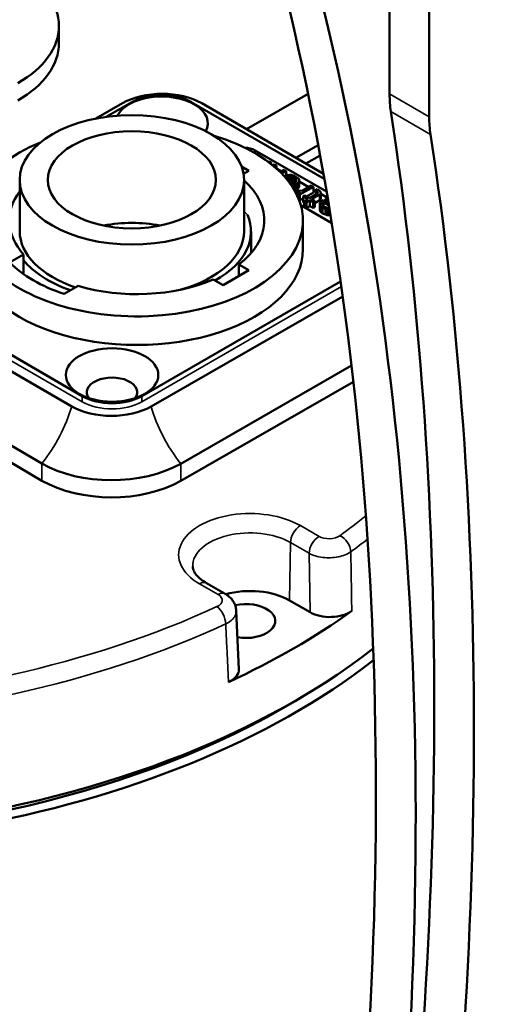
# Model space of a CAD drawing. Header units: millimetres. Extents: x 30 to 1646, y 30 to 1265.
# Tile 122 of 137: x 1194 to 1227, y 1043 to 1113. Entities that reach past the tile are written whole.
import ezdxf

# ---------------------------------------------------------------- set-up
doc = ezdxf.new("R2010")
doc.units = ezdxf.units.MM
doc.header["$LTSCALE"] = 6
doc.layers.add('Visible (ISO)', color=7, linetype='Continuous', lineweight=50)
doc.layers.add('Visible Narrow (ISO)', color=7, linetype='Continuous', lineweight=35)

msp = doc.modelspace()

# ---------------------------------------------------------------- linework, layer by layer
at = {"layer": 'Visible (ISO)'}
for p, q in [((1220.2019, 1124.517), (1220.2019, 1108.0337)), ((1223.0303, 1106.4007), (1223.0303, 1122.884)), ((1196.6143, 1112.8819), (1196.6143, 1111.6572)), ((1209.9928, 1105.5188), (1214.3868, 1108.0435)), ((1201.1549, 1107.372), (1199.2424, 1106.2731)), ((1199.9887, 1106.3966), (1201.8171, 1107.4522)), ((1206.0598, 1107.4522), (1215.5443, 1101.9764)), ((1215.4808, 1102.3351), (1206.8117, 1107.3642)), ((1215.7023, 1101.0686), (1210.6206, 1104.0025)), ((1215.1062, 1104.3841), (1213.5199, 1103.4727)), ((1210.8346, 1103.6691), (1210.874, 1103.6521)), ((1210.874, 1103.6521), (1210.9145, 1103.6192)), ((1211.6106, 1103.2269), (1211.5432, 1103.1879)), ((1211.7579, 1103.1418), (1211.6106, 1103.2269)), ((1211.6704, 1103.0913), (1211.7579, 1103.1418)), ((1211.7579, 1103.0226), (1211.7579, 1103.1418)), ((1215.2434, 1103.6465), (1214.227, 1103.0625)), ((1210.161, 1102.5533), (1209.6459, 1102.8507)), ((1209.7817, 1102.3343), (1210.161, 1102.5533)), ((1211.9936, 1103.0057), (1211.8683, 1102.9334)), ((1211.9885, 1102.8327), (1212.1409, 1102.9207)), ((1212.1409, 1102.9207), (1211.9936, 1103.0057)), ((1212.1409, 1102.6991), (1212.1409, 1102.9207)), ((1212.4945, 1102.5124), (1212.1409, 1102.7166)), ((1212.6712, 1102.6145), (1212.3983, 1102.4569)), ((1212.5056, 1102.3488), (1212.8185, 1102.5294)), ((1212.8185, 1102.5294), (1212.6712, 1102.6145)), ((1212.8185, 1102.2104), (1212.8185, 1102.5294)), ((1193.8171, 1101.9001), (1193.8171, 1098.2258)), ((1209.8171, 1101.9001), (1209.8171, 1098.2258)), ((1212.678, 1102.1648), (1212.9025, 1102.2377)), ((1212.7709, 1102.0597), (1212.7803, 1102.0651)), ((1212.9301, 1102.1176), (1212.7803, 1102.0651)), ((1212.7803, 1102.0488), (1212.7803, 1102.0651)), ((1212.9585, 1102.2445), (1212.8185, 1102.3253)), ((1212.9025, 1102.2377), (1213.0517, 1102.2558)), ((1213.0793, 1102.1357), (1212.9301, 1102.1176)), ((1212.9301, 1101.8684), (1212.9301, 1102.1176)), ((1213.0428, 1101.723), (1213.0793, 1101.7274)), ((1213.0517, 1102.2558), (1213.1708, 1102.2565)), ((1213.1984, 1102.1364), (1213.0793, 1102.1357)), ((1213.0793, 1101.7274), (1213.0793, 1102.1357)), ((1213.0793, 1101.7274), (1213.1984, 1101.7281)), ((1213.1708, 1102.2565), (1213.2599, 1102.2399)), ((1213.3464, 1102.0857), (1213.1984, 1102.1364)), ((1213.1984, 1101.7281), (1213.1984, 1102.1364)), ((1213.1984, 1101.7281), (1213.3464, 1101.6775)), ((1213.2599, 1102.2399), (1213.4078, 1102.1892)), ((1213.4285, 1101.6909), (1213.3081, 1101.6214)), ((1213.3464, 1102.0857), (1213.4642, 1102.0177)), ((1213.3464, 1101.6775), (1213.3464, 1102.0857)), ((1213.3464, 1101.6775), (1213.3758, 1101.6605)), ((1213.6435, 1102.0531), (1213.4078, 1102.1892)), ((1213.4285, 1101.6909), (1213.5194, 1101.7774)), ((1213.552, 1101.9323), (1213.4642, 1102.0177)), ((1213.4642, 1101.7249), (1213.4642, 1102.0177)), ((1213.5194, 1101.7774), (1213.5507, 1101.8635)), ((1213.5507, 1101.8635), (1213.552, 1101.9323)), ((1213.7275, 1101.7614), (1213.5758, 1101.6058)), ((1213.6435, 1102.0531), (1213.7313, 1101.9677)), ((1213.7588, 1101.8476), (1213.7275, 1101.7614)), ((1213.7275, 1101.3532), (1213.7275, 1101.7614)), ((1213.7313, 1101.9677), (1213.7601, 1101.9163)), ((1213.7601, 1101.9163), (1213.7588, 1101.8476)), ((1213.7588, 1101.4393), (1213.7588, 1101.8476)), ((1213.7601, 1101.5081), (1213.7601, 1101.9163)), ((1214.439, 1101.3897), (1213.7601, 1101.7817)), ((1213.155, 1101.5685), (1213.1583, 1101.5689)), ((1213.1583, 1101.5689), (1213.3081, 1101.6214)), ((1213.3056, 1101.4838), (1213.2284, 1101.4612)), ((1213.4554, 1101.5363), (1213.3056, 1101.4838)), ((1213.3056, 1101.3421), (1213.3056, 1101.4838)), ((1213.4203, 1101.2439), (1213.38, 1101.2206)), ((1213.4203, 1101.2439), (1213.6272, 1101.1592)), ((1213.4554, 1101.5363), (1213.5758, 1101.6058)), ((1213.4554, 1101.2295), (1213.4554, 1101.5363)), ((1213.5658, 1101.0557), (1213.4569, 1101.0866)), ((1213.5582, 1101.1874), (1213.5758, 1101.1976)), ((1213.7143, 1101.0394), (1213.5658, 1101.0557)), ((1213.5658, 1100.879), (1213.5658, 1101.0557)), ((1213.5758, 1101.1976), (1213.5758, 1101.6058)), ((1213.5758, 1101.1976), (1213.7275, 1101.3532)), ((1213.6272, 1101.1592), (1213.8052, 1101.1259)), ((1213.8334, 1101.0401), (1213.6529, 1100.9359)), ((1213.8334, 1101.0401), (1213.7143, 1101.0394)), ((1213.7143, 1100.9714), (1213.7143, 1101.0394)), ((1213.7275, 1101.3532), (1213.7588, 1101.4393)), ((1213.7588, 1101.4393), (1213.7601, 1101.5081)), ((1213.8002, 1100.8508), (1214.7631, 1101.4068)), ((1213.8052, 1101.1259), (1214.014, 1101.1444)), ((1214.6158, 1101.4918), (1214.014, 1101.1444)), ((1214.2741, 1100.7162), (1214.7631, 1100.9985)), ((1214.7631, 1101.4068), (1214.6158, 1101.4918)), ((1214.7631, 1100.9985), (1214.7631, 1101.4068)), ((1214.9374, 1101.102), (1214.7631, 1101.2026)), ((1215.0577, 1101.2367), (1214.9374, 1101.1672)), ((1215.0546, 1101.0647), (1214.9374, 1101.1672)), ((1214.9374, 1100.861), (1214.9374, 1101.1672)), ((1215.022, 1100.9098), (1215.0828, 1100.979)), ((1215.0546, 1100.9469), (1215.0546, 1101.0647)), ((1215.0828, 1100.979), (1215.0546, 1101.0647)), ((1215.0577, 1101.2367), (1215.2044, 1101.1172)), ((1215.2044, 1101.1172), (1215.2627, 1101.0488)), ((1215.2909, 1100.963), (1215.2295, 1100.8595)), ((1215.2627, 1101.0488), (1215.2909, 1100.963)), ((1215.2909, 1100.5548), (1215.2909, 1100.963)), ((1213.6529, 1100.9359), (1213.8002, 1100.8508)), ((1213.6529, 1100.6928), (1213.6529, 1100.9359)), ((1213.7422, 1100.4761), (1213.8002, 1100.4426)), ((1213.8002, 1100.4426), (1213.8002, 1100.8508)), ((1213.8002, 1100.4426), (1214.0359, 1100.5787)), ((1214.1563, 1100.7842), (1214.0359, 1100.7148)), ((1214.0359, 1100.7148), (1214.36, 1100.5276)), ((1214.0359, 1100.3065), (1214.0359, 1100.7148)), ((1214.0359, 1100.3065), (1214.1193, 1100.2584)), ((1214.36, 1100.5276), (1214.1193, 1100.3887)), ((1214.1193, 1100.3887), (1214.2666, 1100.3036)), ((1214.1193, 1099.9804), (1214.1193, 1100.3887)), ((1214.4804, 1100.5971), (1214.1563, 1100.7842)), ((1214.2666, 1100.3036), (1214.5073, 1100.4426)), ((1214.2666, 1099.8954), (1214.2666, 1100.3036)), ((1215.022, 1100.9098), (1214.4804, 1100.5971)), ((1214.5073, 1100.4426), (1214.743, 1100.3065)), ((1214.5073, 1100.0343), (1214.5073, 1100.4426)), ((1214.6277, 1100.5121), (1215.2295, 1100.8595)), ((1214.8634, 1100.376), (1214.6277, 1100.5121)), ((1214.743, 1100.3065), (1214.8634, 1100.376)), ((1214.743, 1099.8983), (1214.743, 1100.3065)), ((1214.8634, 1100.2399), (1215.2295, 1100.4513)), ((1214.8634, 1099.9678), (1214.8634, 1100.376)), ((1215.2169, 1100.1719), (1215.2489, 1100.2924)), ((1215.2295, 1100.4513), (1215.2295, 1100.8595)), ((1215.2295, 1100.4513), (1215.2909, 1100.5548)), ((1215.2489, 1100.2924), (1215.3398, 1100.3789)), ((1215.7797, 1100.6157), (1215.2909, 1100.8979)), ((1215.4602, 1100.4484), (1215.3398, 1100.3789)), ((1215.4269, 1100.2591), (1215.3956, 1100.173)), ((1215.4269, 1100.2591), (1215.4871, 1100.2938)), ((1215.4269, 1100.0846), (1215.4269, 1100.2591)), ((1215.8456, 1100.2259), (1215.4602, 1100.4484)), ((1215.4871, 1100.2938), (1215.8714, 1100.072)), ((1215.4871, 1100.0356), (1215.4871, 1100.2938)), ((1215.6407, 1100.5526), (1215.782, 1100.6021)), ((1215.6407, 1100.5526), (1215.788, 1100.4676)), ((1215.6407, 1100.3442), (1215.6407, 1100.5526)), ((1215.804, 1100.4723), (1215.788, 1100.4676)), ((1215.788, 1100.2591), (1215.788, 1100.4676)), ((1213.8713, 1100.0845), (1216.0789, 1098.8099)), ((1214.1193, 1099.9804), (1214.2666, 1099.8954)), ((1214.2666, 1099.8954), (1214.5073, 1100.0343)), ((1214.5073, 1100.0343), (1214.743, 1099.8983)), ((1214.743, 1099.8983), (1214.8634, 1099.9678)), ((1215.274, 1100.0347), (1215.2169, 1100.1719)), ((1215.2169, 1099.7636), (1215.2169, 1100.1719)), ((1215.2169, 1099.7636), (1215.274, 1099.6265)), ((1215.4207, 1099.9153), (1215.274, 1100.0347)), ((1215.274, 1099.6265), (1215.274, 1100.0347)), ((1215.274, 1099.6265), (1215.4207, 1099.507)), ((1215.3956, 1100.173), (1215.4238, 1100.0872)), ((1215.6275, 1099.8306), (1215.4207, 1099.9153)), ((1215.4207, 1099.507), (1215.4207, 1099.9153)), ((1215.4238, 1100.0872), (1215.5705, 1099.9678)), ((1215.5705, 1099.9678), (1215.7184, 1099.9171)), ((1215.746, 1099.7969), (1215.6275, 1099.8306)), ((1215.6275, 1099.4223), (1215.6275, 1099.8306)), ((1215.7184, 1099.9171), (1215.8074, 1099.9004)), ((1215.8946, 1099.7806), (1215.746, 1099.7969)), ((1215.746, 1099.3887), (1215.746, 1099.7969)), ((1215.8074, 1099.9004), (1215.8999, 1099.901)), ((1215.9199, 1099.7808), (1215.8946, 1099.7806)), ((1215.8946, 1099.3724), (1215.8946, 1099.7806)), ((1214.0207, 1096.9603), (1214.0207, 1099.0015)), ((1215.4207, 1099.507), (1215.6275, 1099.4223)), ((1215.6275, 1099.4223), (1215.746, 1099.3887)), ((1215.746, 1099.3887), (1215.8946, 1099.3724)), ((1215.8946, 1099.3724), (1215.9872, 1099.373)), ((1210.3171, 1098.2258), (1210.3171, 1096.6602)), ((1194.0923, 1096.5828), (1193.0973, 1096.0084)), ((1194.0923, 1095.1743), (1194.0923, 1096.5828)), ((1208.3225, 1094.3883), (1210.161, 1095.4497)), ((1210.161, 1095.4497), (1209.4586, 1095.8553)), ((1209.4586, 1095.8553), (1209.4586, 1095.0442)), ((1198.2816, 1086.4683), (1183.998, 1094.7149)), ((1216.7105, 1094.6587), (1202.5242, 1086.4683)), ((1207.6201, 1094.7938), (1208.3225, 1094.3883)), ((1183.4214, 1093.9243), (1197.5297, 1085.7398)), ((1196.9864, 1093.763), (1197.9814, 1094.3374)), ((1203.1865, 1085.732), (1216.8607, 1093.5891)), ((1217.4904, 1088.6495), (1205.3027, 1081.6466)), ((1217.6219, 1087.5004), (1205.3027, 1080.4218)), ((1195.4033, 1081.6603), (1188.7348, 1085.5288)), ((1195.4033, 1080.4355), (1191.6561, 1082.6093)), ((1215.5365, 1076.3287), (1215.5365, 1076.3289)), ((1215.8036, 1074.9332), (1215.8036, 1074.9333)), ((1208.4726, 1072.3598), (1207.1459, 1073.1257)), ((1214.5298, 1071.0453), (1213.0717, 1071.8872)), ((1209.2642, 1071.1477), (1209.2642, 1071.1478)), ((1209.4585, 1066.9937), (1209.2642, 1071.1477))]:
    msp.add_line(p, q, dxfattribs=at)
for centre, major_axis, ratio, start_param, end_param in [((1034.8959, 971.7045), (110.9926, 235.3752), 0.6252357, 5.2345087, 5.657176), ((1037.7352, 970.0652), (110.9926, 235.3752), 0.6252357, 5.2345087, 5.6571761), ((1186.6143, 1112.8819), (10, 0), 0.5773503, 5.4977871, 7.0685835), ((1186.6143, 1111.6572), (10, 0), 0.5773503, 5.4977871, 6.2831853), ((1203.9765, 1105.7351), (4, 0), 0.5773503, 0.7830045, 2.3538008), ((1227.273, 1112.1162), (-5, -8.6603), 0.5773503, 5.4977871, 5.6586942), ((1203.9385, 1105.9417), (3.3, 0), 0.5773503, 5.9807687, 9.1387254), ((1203.9385, 1106.2275), (3, 0), 0.5773503, 0.7853982, 2.3561945), ((984.1265, 926.165), (-169.1806, -293.0293), 0.5773503, 2.1952875, 2.5171015), ((1230.1014, 1110.4832), (5, 8.6603), 0.5773503, 2.3561945, 2.5171015), ((1202.1707, 1099.0015), (11.85, 0), 0.5773503, 2.1900791, 7.3753118), ((986.9549, 924.532), (169.1806, 293.0293), 0.5773503, 5.3368801, 5.6586942), ((1209.7367, 1103.4922), (-1.25, 0), 0.5773503, 3.9269908, 4.6195637), ((1202.1707, 1099.0015), (9.1, 0), 0.5773503, 5.6411347, 6.8562027), ((1202.1707, 1099.0015), (-9.1, 0), 0.5773503, 5.8753282, 6.7615861), ((1201.8171, 1095.3681), (6, 0), 0.5773503, 1.2309594, 1.9106332), ((1201.8171, 1098.2258), (8.5, 0), 0.5773503, 5.4860222, 6.5266688), ((1201.8171, 1098.2258), (-8, 0), 0.5773503, 0, 1.0445388), ((1201.8171, 1098.2258), (8, 0), 0.5773503, 5.1634625, 6.2831853), ((1202.1707, 1096.9603), (-11.85, 0), 0.5773503, 0, 3.1415927), ((1201.8171, 1098.2258), (-8.5, 0), 0.5773503, 0.4303945, 1.0289761), ((1202.1707, 1099.0015), (10.45, 0), 0.5773503, 3.6606968, 4.1932848), ((1202.1707, 1099.0015), (9.1, 0), 0.5773503, 4.2339882, 5.3544396), ((1173.1793, 1087.1623), (-57, 0), 0.5773503, 6.2460863, 8.7895397), ((1200.4029, 1086.754), (1.8, 0), 0.5773503, 5.8580117, 9.8499516), ((1200.4029, 1087.693), (-3, 0), 0.5773503, 0.7853982, 2.3561945), ((1200.3648, 1087.3689), (-4, 0), 0.5773503, 0.7830045, 2.3538008), ((1200.3648, 1084.5111), (-7, 0), 0.5773503, 0.7830045, 2.3538008), ((1200.3648, 1083.2864), (7, 0), 0.5773503, 3.9245971, 5.4953934), ((1210.2432, 1070.2542), (4, 0), 0.5773503, 0.7853976, 2.0183345), ((1209.9489, 1070.4241), (2.1, 0), 0.5773503, 4.4243912, 8.228038), ((1173.1793, 1091.653), (-56.8079, 0), 0.5773503, 2.246524, 2.4658655), ((1215.9434, 1071.8624), (-2.0002, 0.0009), 0.5777235, 0.7861603, 2.4659513), ((1173.1793, 1087.9788), (56.9651, 0), 0.5773503, 4.1565103, 5.6478996), ((1207.4577, 1066.9632), (2.0015, -0.0009), 0.5769769, 5.3891139, 6.3104289), ((1173.1793, 1087.1623), (56, 0), 0.5773503, 3.8834623, 5.5413157)]:
    msp.add_ellipse(centre, major_axis=major_axis, ratio=ratio, start_param=start_param, end_param=end_param, dxfattribs=at)
for centre, major_axis in [((1201.8171, 1101.9001), (8, 0)), ((1201.8171, 1101.9001), (6, 0)), ((1200.4029, 1087.9788), (3.3, 0))]:
    msp.add_ellipse(centre, major_axis=major_axis, ratio=0.5773503, dxfattribs=at)
for points, knots in [([(1206.156, 1074.3218), (1206.1573, 1074.2596), (1206.1666, 1074.1968), (1206.2063, 1074.0607), (1206.237, 1073.9873), (1206.3284, 1073.8289), (1206.3892, 1073.7441), (1206.5458, 1073.5688), (1206.6416, 1073.4784), (1206.8683, 1073.2992), (1206.9991, 1073.2105), (1207.1459, 1073.1257)], [2.3685374, 2.3685374, 2.3685374, 2.3685374, 2.52314845, 2.52314845, 2.6777595, 2.6777595, 2.83237055, 2.83237055, 2.9869816, 2.9869816, 3.14159265, 3.14159265, 3.14159265, 3.14159265]), ([(1209.2642, 1071.1478), (1209.2587, 1071.2643), (1209.2377, 1071.3793), (1209.1705, 1071.594), (1209.1246, 1071.6937), (1209.0179, 1071.8733), (1208.9571, 1071.9534), (1208.828, 1072.0959), (1208.7595, 1072.1583), (1208.6187, 1072.269), (1208.5462, 1072.3172), (1208.4725, 1072.3597)], [5.52478137, 5.52478137, 5.52478137, 5.52478137, 5.67651049, 5.67651049, 5.82823961, 5.82823961, 5.97996873, 5.97996873, 6.13169785, 6.13169785, 6.28342697, 6.28342697, 6.28342697, 6.28342697])]:
    msp.add_open_spline(points, degree=3, knots=knots, dxfattribs=at)
at = {"layer": 'Visible Narrow (ISO)'}
for p, q in [((1220.2019, 1108.0337), (1223.0303, 1106.4007)), ((1220.2933, 1106.7783), (1223.1217, 1105.1453)), ((1210.6206, 1104.0025), (1210.6206, 1103.7981)), ((1183.998, 1094.3066), (1198.2816, 1086.06)), ((1202.5242, 1086.06), (1216.7641, 1094.2814)), ((1198.2816, 1086.06), (1198.2816, 1086.4683)), ((1202.5242, 1086.4683), (1202.5242, 1086.06)), ((1195.4033, 1080.4355), (1195.4033, 1081.6603)), ((1205.3027, 1081.6466), (1205.3027, 1080.4218)), ((1213.8406, 1077.2301), (1215.1671, 1076.4641)), ((1216.548, 1076.4455), (1216.548, 1076.4457)), ((1213.1336, 1076.0196), (1213.0717, 1071.8872)), ((1214.4603, 1075.2537), (1213.1336, 1076.0196)), ((1214.4603, 1075.2537), (1214.5298, 1071.0453)), ((1216.5181, 1074.9966), (1216.5181, 1074.9966)), ((1207.9725, 1072.3102), (1206.6459, 1073.0762))]:
    msp.add_line(p, q, dxfattribs=at)
for centre, major_axis, ratio, start_param, end_param in [((1202.1707, 1096.797), (9.1, 0), 0.5773503, 0.5203147, 0.5730174), ((1200.4029, 1087.2848), (3, 0), 0.5773503, 3.9269908, 5.4977871), ((1210.2432, 1075.1531), (-5.0874, 0), 0.5773503, 3.9269908, 7.0685836), ((1173.1793, 1096.552), (-55.6327, 0), 0.5773503, 2.4678398, 2.523139), ((1213.8406, 1076.4136), (-0.5, -0.866), 0.5773503, 3.9269904, 5.4803338), ((1210.2432, 1074.3509), (-4.0876, 0), 0.5773503, 3.9269908, 6.2955282), ((1215.1673, 1075.6476), (0.5, 0.866), 0.5773503, 0.7853895, 2.3387412), ((1215.8744, 1076.8718), (-0.9996, 0), 0.5773151, 0.7848861, 2.4676351), ((1216.6555, 1075.6954), (0.586, -0.8103), 0.6380811, 0.7578895, 2.2937791), ((1173.1793, 1095.764), (-56.6321, 0), 0.5773503, 2.4678411, 2.5022243), ((1206.6459, 1072.2597), (0.5, 0.866), 0.5773503, 0, 0.7853989), ((1207.266, 1071.9018), (0.9996, 0.0001), 0.5773415, 5.3864121, 7.0690242), ((1207.9726, 1071.4937), (0.5, 0.866), 0.5773503, 0.000022, 0.7854038), ((1173.1793, 1096.552), (-55.6327, 0), 0.5773503, 1.035689, 2.2445492), ((1207.8898, 1070.6345), (-0.4186, 0.9082), 0.5094302, 4.0118223, 5.5477158), ((1173.1793, 1095.764), (-56.6321, 0), 0.5773503, 1.027432, 2.2445477)]:
    msp.add_ellipse(centre, major_axis=major_axis, ratio=ratio, start_param=start_param, end_param=end_param, dxfattribs=at)
for points in [[(1195.4033, 1081.6603), (1196.3843, 1082.9188), (1197.0931, 1084.2786), (1197.5297, 1085.7398)], [(1205.3027, 1081.6466), (1204.3264, 1082.9078), (1203.6209, 1084.2696), (1203.1865, 1085.732)]]:
    msp.add_open_spline(points, degree=3, dxfattribs=at)
for points, knots in [([(1214.4603, 1075.2537), (1214.5925, 1075.1802), (1214.8941, 1075.0545), (1215.423, 1074.9441), (1215.9871, 1074.9206), (1216.5424, 1074.9856), (1217.0455, 1075.1342), (1217.3199, 1075.2812), (1217.4366, 1075.3639)], [0.00000572, 0.00000572, 0.00000572, 0.00000572, 0.16666667, 0.33333333, 0.5, 0.66666667, 0.83333333, 1, 1, 1, 1]), ([(1217.5038, 1071.139), (1217.4964, 1071.6065), (1217.4895, 1072.0751), (1217.482, 1072.5439), (1217.4744, 1073.0126), (1217.4663, 1073.4816), (1217.4587, 1073.9516), (1217.4511, 1074.4216), (1217.4441, 1074.8926), (1217.4365, 1075.3639)], [0.00000005, 0.00000005, 0.00000005, 0.00000005, 0.33333333, 0.33333333, 0.33333333, 0.66666667, 0.66666667, 0.66666667, 1, 1, 1, 1]), ([(1208.5133, 1070.2121), (1208.6593, 1070.2811), (1208.9184, 1070.442), (1209.1779, 1070.7337), (1209.2622, 1070.9778), (1209.2656, 1071.1163), (1209.2642, 1071.1477)], [0.00000024, 0.00000024, 0.00000024, 0.00000024, 0.16666667, 0.33333333, 0.5, 0.54907861, 0.54907861, 0.54907861, 0.54907861]), ([(1208.5133, 1070.2121), (1208.5353, 1069.7491), (1208.5805, 1068.825), (1208.6437, 1067.4404), (1208.6889, 1066.5215), (1208.7107, 1066.0623)], [0.00000001, 0.00000001, 0.00000001, 0.00000001, 0.33333333, 0.66666667, 0.99999995, 0.99999995, 0.99999995, 0.99999995])]:
    msp.add_open_spline(points, degree=3, knots=knots, dxfattribs=at)

doc.saveas('drawing.dxf')
